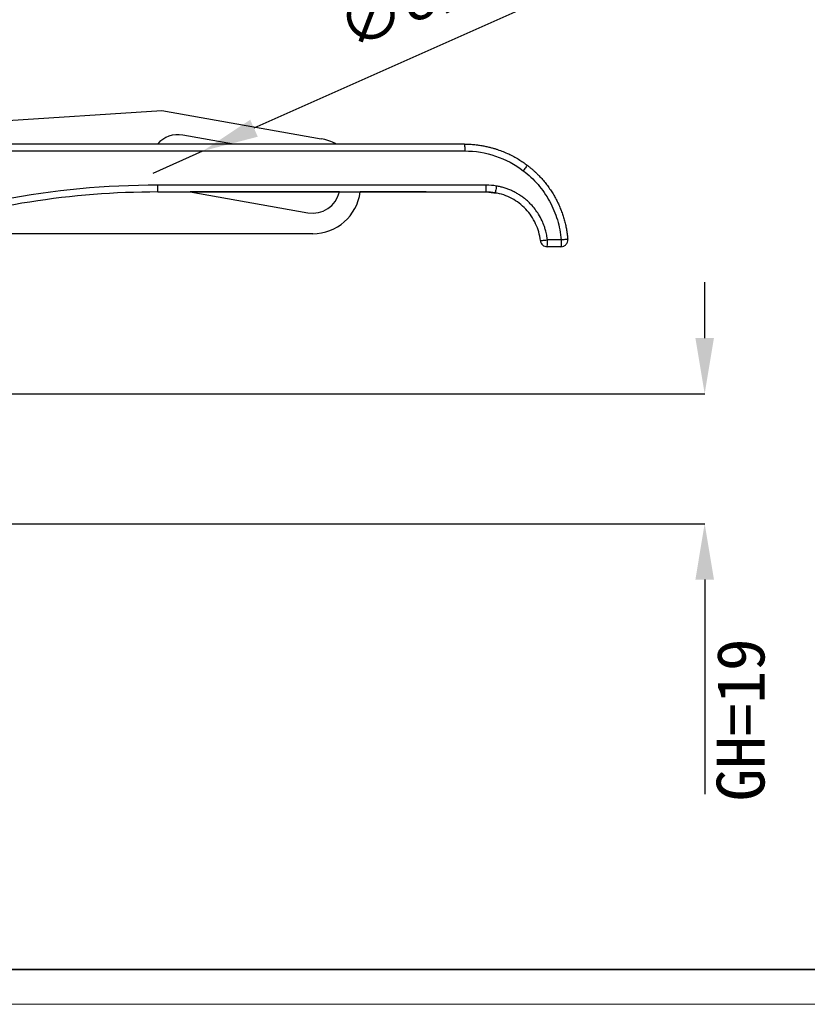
# Model space of a CAD drawing. Header units: millimetres. Extents: x 5820 to 6228, y 2147 to 2435.
# Tile 9 of 20: x 5936 to 6051, y 2147 to 2291. Entities that reach past the tile are written whole.
import ezdxf

# ---------------------------------------------------------------- set-up
doc = ezdxf.new("R2010")
doc.units = ezdxf.units.MM
doc.layers.add('1轮廓实线层', color=7, linetype='Continuous')
doc.layers.add('2细线层', color=3, linetype='Continuous')
doc.layers.add('粗实线层', color=7, linetype='Continuous', lineweight=35)
doc.layers.add('细实线层', color=3, linetype='Continuous', lineweight=18)
doc.styles.add('SLDTEXTSTYLE1', font='txt')
doc.dimstyles.new('SLDDIMSTYLE0', dxfattribs={"dimtxt": 7, "dimasz": 8.16, "dimexe": 0, "dimexo": 0.0625, "dimgap": 1.75, "dimtad": 2, "dimdec": 0, "dimrnd": 1e-09, "dimzin": 4, "dimdsep": 46, "dimtxsty": 'SLDTEXTSTYLE1', "dimsah": 1, "dimcen": 0.09, "dimadec": 0, "dimazin": 1, "dimtfac": 1, "dimtofl": 0, "dimtmove": 0, "dimatfit": 3, "dimfxl": 1, "dimfrac": 2, "dimtolj": 1, "dimtzin": 12, "dimarcsym": 0})
doc.dimstyles.new('SLDDIMSTYLE2', dxfattribs={"dimtxt": 7, "dimasz": 8.16, "dimexe": 0, "dimexo": 0.0625, "dimgap": 1.75, "dimtad": 2, "dimdec": 0, "dimrnd": 1e-09, "dimzin": 4, "dimdsep": 46, "dimtxsty": 'SLDTEXTSTYLE1', "dimblk1": 'NONE', "dimsah": 1, "dimcen": 0, "dimadec": 0, "dimazin": 1, "dimtfac": 1, "dimtmove": 0, "dimatfit": 3, "dimldrblk": 'NONE', "dimfxl": 1, "dimfrac": 2, "dimtolj": 1, "dimtzin": 12, "dimarcsym": 0})

# ---------------------------------------------------------------- blocks, each defined once
blk = doc.blocks.new('*D16')
at = {"layer": '2细线层', "color": 0, "lineweight": -2, "ltscale": 2, "transparency": 16777216}
for p, q in [((6035.78, 2244.56), (6035.78, 2252.72)), ((5924.63, 2236.4), (6035.78, 2236.4)), ((5919.69, 2217.4), (6035.78, 2217.4)), ((6035.78, 2209.24), (6035.78, 2177.86))]:
    blk.add_line(p, q, dxfattribs=at)
at = {"layer": '2细线层', "color": 0, "ltscale": 2, "transparency": 16777216}
for points in [[(6034.42, 2244.56), (6037.14, 2244.56), (6035.78, 2236.4)], [(6034.42, 2209.24), (6037.14, 2209.24), (6035.78, 2217.4)]]:
    blk.add_solid(points, dxfattribs=at)
at = {"layer": 'Defpoints', "color": 0, "ltscale": 2, "transparency": 16777216}
for p in [(5924.56, 2236.4), (6035.78, 2236.4), (5919.63, 2217.4)]:
    blk.add_point(p, dxfattribs=at)
at = {"layer": '2细线层', "color": 0, "ltscale": 2, "transparency": 16777216, "insert": (6037.53, 2188.74), "char_height": 7, "attachment_point": 2, "rotation": 90, "style": 'SLDTEXTSTYLE1'}
blk.add_mtext('\\A1;GH=19', dxfattribs=at)
blk = doc.blocks.new('*D19')
at = {"layer": '2细线层', "color": 0, "lineweight": -2, "ltscale": 2, "transparency": 16777216}
for p, q in [((6054.46, 2312.89), (5969.88, 2275.22)), ((5955.12, 2268.65), (5962.43, 2271.9))]:
    blk.add_line(p, q, dxfattribs=at)
at = {"layer": '2细线层', "color": 0, "ltscale": 2, "transparency": 16777216}
blk.add_solid([(5969.33, 2276.46), (5970.44, 2273.98), (5962.43, 2271.9)], dxfattribs=at)
at = {"layer": 'Defpoints', "color": 0, "ltscale": 2, "transparency": 16777216}
for p in [(5962.43, 2271.9), (5955.12, 2268.65)]:
    blk.add_point(p, dxfattribs=at)
at = {"layer": '2细线层', "color": 0, "ltscale": 2, "transparency": 16777216, "insert": (5981.23, 2292.9), "char_height": 7, "attachment_point": 1, "rotation": 24.008, "style": 'SLDTEXTSTYLE1'}
blk.add_mtext('\\A1;∅8挂锁孔（Padlock hole）', dxfattribs=at)
blk = doc.blocks.new('_None')

msp = doc.modelspace()

# ---------------------------------------------------------------- linework, layer by layer
at = {"layer": '1轮廓实线层', "linetype": 'Continuous', "lineweight": 25, "ltscale": 2}
for p, q in [((5906.466, 2274.609), (5956.396, 2277.802)), ((5956.396, 2277.802), (5979.686, 2273.696)), ((5966.911, 2272.902), (5959.469, 2274.214)), ((5959.27, 2272.902), (5915.749, 2272.902)), ((5999.702, 2272.902), (5959.27, 2272.902)), ((6000.663, 2272.902), (5999.702, 2272.902)), ((5911.201, 2271.902), (5999.733, 2271.902)), ((5999.733, 2271.902), (6000.694, 2271.902)), ((5995.08, 2266.902), (5956.394, 2266.902)), ((6003.843, 2266.902), (5995.08, 2266.902)), ((5955.813, 2265.902), (5956.363, 2265.902)), ((5956.363, 2265.902), (5995.049, 2265.902)), ((5960.54, 2265.902), (5977.776, 2262.863)), ((5982.368, 2265.902), (5960.54, 2265.902)), ((5995.049, 2265.902), (5985.413, 2265.902)), ((5995.049, 2265.902), (6003.813, 2265.902)), ((6003.813, 2265.902), (6005.284, 2265.753)), ((5978.471, 2259.802), (5927.721, 2259.802)), ((6014.797, 2258.902), (6012.787, 2258.902)), ((6012.594, 2257.919), (6012.663, 2257.919)), ((6012.594, 2257.919), (6012.68, 2257.916)), ((6014.766, 2257.902), (6012.757, 2257.902))]:
    msp.add_line(p, q, dxfattribs=at)
at = {"layer": '1轮廓实线层', "linetype": 'Continuous', "lineweight": 25, "ltscale": 4}
for centre, radius, start, end in [((5958.775, 2270.275), 4, 80, 138.94683), ((5978.471, 2266.802), 7, 60.62508, 80), ((5947.628, 2266.652), 8.219, 354.76314, 1.74109), ((5995.627, 2266.652), 8.22, 354.76359, 1.74117), ((5978.471, 2266.802), 4, 260, 346.99712), ((5978.471, 2266.802), 7, 270, 352.61295)]:
    msp.add_arc(centre, radius, start, end, dxfattribs=at)
at = {"layer": '1轮廓实线层', "linetype": 'Continuous', "lineweight": 25, "ltscale": 2}
for points, knots in [([(6000.663, 2272.902), (6000.671, 2272.902), (6000.679, 2272.794), (6000.691, 2272.424), (6000.694, 2272.164), (6000.694, 2271.902)], [0, 0, 0, 0, 0.5, 0.5, 1, 1, 1, 1]), ([(6000.663, 2272.902), (6000.798, 2272.901), (6001.062, 2272.899), (6001.452, 2272.883), (6001.828, 2272.859), (6002.192, 2272.826), (6002.541, 2272.786), (6002.878, 2272.741), (6003.2, 2272.689), (6003.509, 2272.633), (6003.804, 2272.574), (6004.086, 2272.511), (6004.354, 2272.446), (6004.609, 2272.38), (6004.85, 2272.313), (6005.078, 2272.245), (6005.293, 2272.178), (6005.713, 2272.04), (6006.328, 2271.812), (6007.118, 2271.467), (6007.863, 2271.091), (6008.561, 2270.688), (6009.216, 2270.267), (6009.626, 2269.965), (6009.827, 2269.816)], [0, 0, 0, 0, 0.040929, 0.0805684, 0.1189181, 0.1559781, 0.1917485, 0.2262292, 0.2594203, 0.2913216, 0.3219333, 0.3512553, 0.3792876, 0.4060302, 0.4314831, 0.4556463, 0.4785197, 0.5001035, 0.5905495, 0.6781436, 0.7628857, 0.8447758, 0.9238139, 1, 1, 1, 1]), ([(6000.694, 2271.902), (6002.226, 2271.902), (6003.757, 2271.651), (6006.661, 2270.673), (6008.033, 2269.946), (6009.253, 2269.019)], [0, 0, 0, 0, 0.5, 0.5, 1, 1, 1, 1]), ([(6009.827, 2269.816), (6009.832, 2269.812), (6009.773, 2269.724), (6009.561, 2269.43), (6009.409, 2269.225), (6009.253, 2269.019)], [0, 0, 0, 0, 0.5, 0.5, 1, 1, 1, 1]), ([(6009.827, 2269.816), (6009.93, 2269.737), (6010.136, 2269.578), (6010.436, 2269.33), (6010.73, 2269.077), (6011.015, 2268.816), (6011.292, 2268.55), (6011.562, 2268.278), (6011.823, 2268.001), (6012.076, 2267.718), (6012.321, 2267.43), (6012.558, 2267.137), (6012.787, 2266.84), (6013.007, 2266.539), (6013.218, 2266.234), (6013.422, 2265.924), (6013.617, 2265.612), (6013.803, 2265.296), (6013.981, 2264.977), (6014.151, 2264.656), (6014.312, 2264.331), (6014.464, 2264.005), (6014.608, 2263.677), (6014.744, 2263.346), (6014.871, 2263.014), (6014.99, 2262.681), (6015.101, 2262.347), (6015.204, 2262.011), (6015.298, 2261.675), (6015.384, 2261.339), (6015.462, 2261.002), (6015.532, 2260.665), (6015.594, 2260.328), (6015.648, 2259.991), (6015.694, 2259.655), (6015.733, 2259.319), (6015.753, 2259.095), (6015.763, 2258.984)], [0, 0, 0, 0, 0.0307254, 0.061324, 0.0917958, 0.1221408, 0.1523591, 0.1824506, 0.2124153, 0.2422533, 0.2719645, 0.301549, 0.3310068, 0.3603378, 0.3895422, 0.4186198, 0.4475708, 0.476395, 0.5050926, 0.5336636, 0.5621079, 0.5904255, 0.6186165, 0.6466809, 0.6746187, 0.7024299, 0.7301145, 0.7576725, 0.7851039, 0.8124087, 0.8395871, 0.8666388, 0.8935641, 0.9203628, 0.947035, 0.9735808, 1, 1, 1, 1]), ([(6009.253, 2269.019), (6010.041, 2268.42), (6010.766, 2267.739), (6012.059, 2266.238), (6012.627, 2265.42), (6013.578, 2263.683), (6013.963, 2262.765), (6014.532, 2260.868), (6014.716, 2259.889), (6014.797, 2258.902)], [0, 0, 0, 0, 0.25, 0.25, 0.5, 0.5, 0.75, 0.75, 1, 1, 1, 1]), ([(5955.843, 2266.902), (5948.215, 2266.902), (5940.587, 2266.178), (5925.602, 2263.31), (5918.247, 2261.166), (5911.158, 2258.348)], [0, 0, 0, 0, 0.5, 0.5, 1, 1, 1, 1]), ([(5956.394, 2266.902), (5956.303, 2266.902), (5956.169, 2266.903), (5956.011, 2266.902), (5955.919, 2266.902), (5955.868, 2266.902), (5955.843, 2266.902)], [0, 0, 0, 0, 0.497996, 0.7247196, 0.8622083, 1, 1, 1, 1]), ([(6005.339, 2266.776), (6005.319, 2266.66), (6005.297, 2266.534), (6005.253, 2266.291), (6005.231, 2266.174), (6005.193, 2265.981), (6005.176, 2265.906), (6005.153, 2265.81), (6005.145, 2265.79), (6005.142, 2265.79)], [0, 0, 0, 0, 0.25, 0.25, 0.5, 0.5, 0.75, 0.75, 1, 1, 1, 1]), ([(6012.787, 2258.902), (6012.778, 2258.976), (6012.75, 2259.211), (6012.669, 2259.692), (6012.534, 2260.267), (6012.315, 2260.968), (6011.999, 2261.75), (6011.393, 2262.873), (6010.679, 2263.801), (6009.97, 2264.503), (6009.531, 2264.885), (6009.068, 2265.238), (6008.584, 2265.56), (6008.08, 2265.85), (6007.558, 2266.107), (6007.021, 2266.33), (6006.471, 2266.516), (6005.91, 2266.669), (6005.529, 2266.741), (6005.339, 2266.776)], [0, 0, 0, 0, 0.0191764, 0.0611002, 0.1257642, 0.171253, 0.2504965, 0.3429303, 0.5000349, 0.550069, 0.6001004, 0.6501178, 0.7001181, 0.7501089, 0.8000992, 0.8500904, 0.9000764, 0.950051, 1, 1, 1, 1]), ([(5955.813, 2265.902), (5949.551, 2265.902), (5943.288, 2265.41), (5930.916, 2263.458), (5924.807, 2261.996), (5918.849, 2260.067)], [0, 0, 0, 0, 0.5, 0.5, 1, 1, 1, 1]), ([(6011.763, 2258.79), (6011.667, 2259.647), (6011.432, 2260.489), (6010.706, 2262.051), (6010.215, 2262.775), (6009.031, 2264.026), (6008.336, 2264.555), (6006.816, 2265.367), (6005.991, 2265.647), (6005.142, 2265.79)], [0, 0, 0, 0, 0.25, 0.25, 0.5, 0.5, 0.75, 0.75, 1, 1, 1, 1]), ([(6011.763, 2258.79), (6011.763, 2258.79), (6011.784, 2258.792), (6011.88, 2258.802), (6011.955, 2258.81), (6012.149, 2258.831), (6012.267, 2258.844), (6012.512, 2258.871), (6012.639, 2258.885), (6012.757, 2258.899)], [0, 0, 0, 0, 0.25, 0.25, 0.5, 0.5, 0.75, 0.75, 1, 1, 1, 1]), ([(6011.763, 2258.79), (6011.79, 2258.549), (6011.909, 2258.319), (6012.271, 2257.994), (6012.513, 2257.902), (6012.757, 2257.902)], [0, 0, 0, 0, 0.5, 0.5, 1, 1, 1, 1]), ([(6012.757, 2257.902), (6012.765, 2257.902), (6012.772, 2258.01), (6012.784, 2258.38), (6012.787, 2258.64), (6012.787, 2258.902)], [0, 0, 0, 0, 0.5, 0.5, 1, 1, 1, 1]), ([(6014.766, 2257.902), (6014.904, 2257.902), (6015.042, 2257.931), (6015.294, 2258.041), (6015.408, 2258.123), (6015.595, 2258.326), (6015.667, 2258.446), (6015.757, 2258.707), (6015.774, 2258.847), (6015.763, 2258.984)], [0, 0, 0, 0, 0.25, 0.25, 0.5, 0.5, 0.75, 0.75, 1, 1, 1, 1]), ([(6014.797, 2258.902), (6014.797, 2258.64), (6014.793, 2258.38), (6014.782, 2258.01), (6014.774, 2257.902), (6014.766, 2257.902)], [0, 0, 0, 0, 0.5, 0.5, 1, 1, 1, 1]), ([(6015.763, 2258.984), (6015.763, 2258.983), (6015.66, 2258.974), (6015.304, 2258.944), (6015.053, 2258.923), (6014.797, 2258.902)], [0, 0, 0, 0, 0.5, 0.5, 1, 1, 1, 1])]:
    msp.add_open_spline(points, degree=3, knots=knots, dxfattribs=at)
for points in [[(6005.339, 2266.776), (6004.845, 2266.86), (6004.344, 2266.902), (6003.843, 2266.902)], [(6005.142, 2265.79), (6004.703, 2265.864), (6004.257, 2265.902), (6003.813, 2265.902)], [(6012.757, 2258.899), (6012.767, 2258.9), (6012.777, 2258.901), (6012.787, 2258.902)]]:
    msp.add_open_spline(points, degree=3, dxfattribs=at)
at = {"layer": '粗实线层'}
msp.add_lwpolyline([(5844.9, 2428.153), (6220.699, 2428.153), (6220.699, 2152.253), (5844.9, 2152.253)], close=True, dxfattribs=at)
at = {"layer": '细实线层'}
msp.add_lwpolyline([(5820.467, 2435.006), (6227.552, 2435.006), (6227.552, 2147.168), (5820.467, 2147.168)], close=True, dxfattribs=at)

# ---------------------------------------------------------------- dimensions: what is measured, and where the dimension line sits
at = {"layer": '2细线层', "ltscale": 2}
dim = msp.add_diameter_dim_2p(p1=(5955.121, 2268.648), p2=(5962.429, 2271.902), text='<>挂锁孔（Padlock hole）', dimstyle='SLDDIMSTYLE2', dxfattribs=at)
dim.commit()
dim.dimension.update_dxf_attribs({"geometry": '*D19', "text_midpoint": (6019.391, 2297.273), "dimtype": 163})
dim = msp.add_linear_dim(base=(6035.78, 2236.402), p1=(5919.632, 2217.402), p2=(5924.563, 2236.402), angle=90, text='GH=<>', dimstyle='SLDDIMSTYLE0', dxfattribs=at)
dim.commit()
dim.dimension.update_dxf_attribs({"geometry": '*D16', "text_midpoint": (6035.78, 2188.738), "dimtype": 160})

doc.saveas('drawing.dxf')
